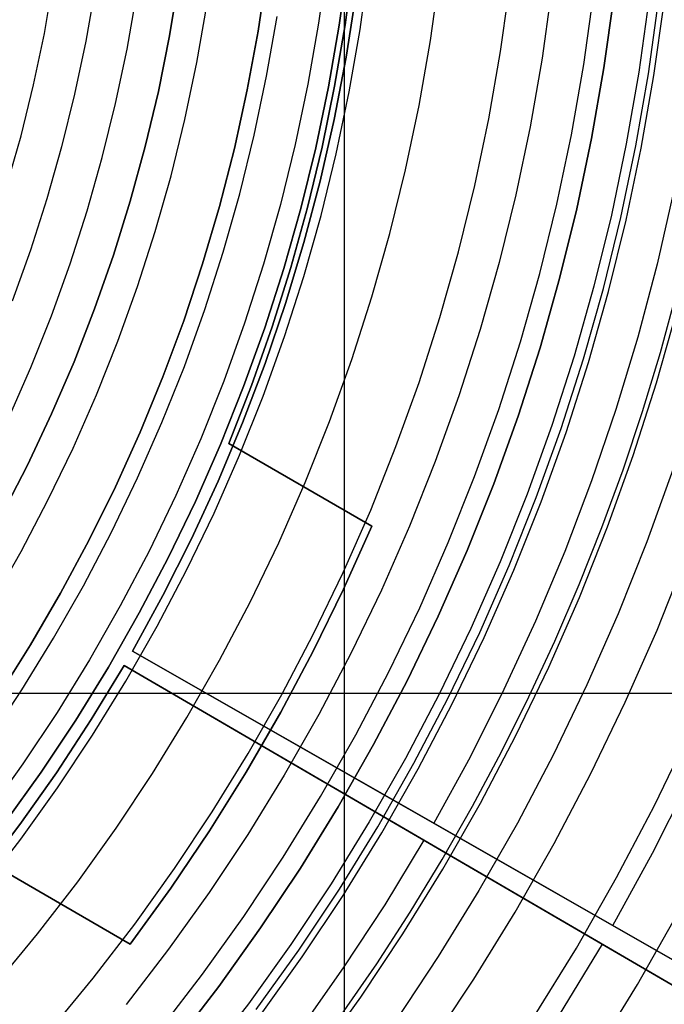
# Model space of a CAD drawing. Header units: millimetres. Extents: x 8929 to 10091, y -2708 to -1691.
# Tile 105 of 196: x 9550 to 9568, y -2093 to -2066. Entities that reach past the tile are written whole.
import ezdxf

# ---------------------------------------------------------------- set-up
doc = ezdxf.new("R2010")
doc.units = ezdxf.units.MM
for name, color, linetype in [('1', 7, 'Continuous'), ('COLOR EXT', 7, 'Continuous'), ('luz', 7, 'Continuous'), ('PLASTICO NEGRO', 7, 'Continuous')]:
    doc.layers.add(name, color=color, linetype=linetype)

msp = doc.modelspace()

# ---------------------------------------------------------------- linework, layer by layer
at = {"layer": '1', "color": 7, "true_color": 0xffffff}
for p, q in [((9559.286, -2064.087, 69.704), (9559.051, -2065.78, 69.704)), ((9559.286, -2064.087, 53.153), (9559.051, -2065.78, 53.153)), ((9559.051, -2065.78, 61.429), (9559.286, -2064.087, 61.429)), ((9559.21, -2065.765, 206.567), (9559.437, -2064.075, 206.567)), ((9559.437, -2064.075, 208.385), (9559.21, -2065.765, 208.385)), ((9559.21, -2065.765, 207.476), (9559.437, -2064.075, 207.476)), ((9559.505, -2064.935, 76.403), (9559.238, -2066.652, 76.403)), ((9559.505, -2064.935, 70.904), (9559.238, -2066.652, 70.904)), ((9559.505, -2064.935, 42.804), (9559.238, -2066.652, 42.804)), ((9559.505, -2064.935, 34.804), (9559.238, -2066.652, 34.804)), ((9559.238, -2066.652, 73.653), (9559.505, -2064.935, 73.653)), ((9559.238, -2066.652, 38.804), (9559.505, -2064.935, 38.804)), ((9566.573, -2064.993, 206.567), (9566.302, -2066.942, 206.567)), ((9566.302, -2066.942, 208.385), (9566.573, -2064.993, 208.385)), ((9566.573, -2064.993, 207.476), (9566.302, -2066.942, 207.476)), ((9567.533, -2065.089, 208.385), (9567.258, -2067.065, 208.385)), ((9567.523, -2067.107, 208.403), (9567.799, -2065.121, 208.403)), ((9559.051, -2065.78, 69.704), (9558.757, -2067.463, 69.704)), ((9559.051, -2065.78, 53.153), (9558.757, -2067.463, 53.153)), ((9558.757, -2067.463, 61.429), (9559.051, -2065.78, 61.429)), ((9558.925, -2067.446, 206.567), (9559.21, -2065.765, 206.567)), ((9559.21, -2065.765, 208.385), (9558.925, -2067.446, 208.385)), ((9558.925, -2067.446, 207.476), (9559.21, -2065.765, 207.476)), ((9559.238, -2066.652, 76.403), (9558.912, -2068.359, 76.403)), ((9559.238, -2066.652, 70.904), (9558.912, -2068.359, 70.904)), ((9559.238, -2066.652, 42.804), (9558.912, -2068.359, 42.804)), ((9559.238, -2066.652, 34.804), (9558.912, -2068.359, 34.804)), ((9558.912, -2068.359, 73.653), (9559.238, -2066.652, 73.653)), ((9558.912, -2068.359, 38.804), (9559.238, -2066.652, 38.804)), ((9566.302, -2066.942, 206.567), (9565.964, -2068.881, 206.567)), ((9565.964, -2068.881, 208.385), (9566.302, -2066.942, 208.385)), ((9566.302, -2066.942, 207.476), (9565.964, -2068.881, 207.476)), ((9567.258, -2067.065, 208.385), (9566.915, -2069.031, 208.385)), ((9567.179, -2069.082, 208.403), (9567.523, -2067.107, 208.403)), ((9558.757, -2067.463, 69.704), (9558.406, -2069.136, 69.704)), ((9558.757, -2067.463, 53.153), (9558.406, -2069.136, 53.153)), ((9558.406, -2069.136, 61.429), (9558.757, -2067.463, 61.429)), ((9558.582, -2069.116, 206.567), (9558.925, -2067.446, 206.567)), ((9558.925, -2067.446, 208.385), (9558.582, -2069.116, 208.385)), ((9558.582, -2069.116, 207.476), (9558.925, -2067.446, 207.476)), ((9558.912, -2068.359, 76.403), (9558.526, -2070.053, 76.403)), ((9558.912, -2068.359, 70.904), (9558.526, -2070.053, 70.904)), ((9558.912, -2068.359, 42.804), (9558.526, -2070.053, 42.804)), ((9558.912, -2068.359, 34.804), (9558.526, -2070.053, 34.804)), ((9558.526, -2070.053, 73.653), (9558.912, -2068.359, 73.653)), ((9558.526, -2070.053, 38.804), (9558.912, -2068.359, 38.804)), ((9565.964, -2068.881, 206.567), (9565.559, -2070.807, 206.567)), ((9565.559, -2070.807, 208.385), (9565.964, -2068.881, 208.385)), ((9565.964, -2068.881, 207.476), (9565.559, -2070.807, 207.476)), ((9566.915, -2069.031, 208.385), (9566.505, -2070.984, 208.385)), ((9558.406, -2069.136, 69.704), (9557.997, -2070.795, 69.704)), ((9558.406, -2069.136, 53.153), (9557.997, -2070.795, 53.153)), ((9557.997, -2070.795, 61.429), (9558.406, -2069.136, 61.429)), ((9558.183, -2070.773, 206.567), (9558.582, -2069.116, 206.567)), ((9558.582, -2069.116, 208.385), (9558.183, -2070.773, 208.385)), ((9558.183, -2070.773, 207.476), (9558.582, -2069.116, 207.476)), ((9566.767, -2071.044, 208.403), (9567.179, -2069.082, 208.403)), ((9558.526, -2070.053, 76.403), (9558.082, -2071.733, 76.403)), ((9558.526, -2070.053, 70.904), (9558.082, -2071.733, 70.904)), ((9558.526, -2070.053, 42.804), (9558.082, -2071.733, 42.804)), ((9558.526, -2070.053, 34.804), (9558.082, -2071.733, 34.804)), ((9558.082, -2071.733, 73.653), (9558.526, -2070.053, 73.653)), ((9558.082, -2071.733, 38.804), (9558.526, -2070.053, 38.804)), ((9568.215, -2070.305, 70.904), (9567.756, -2072.322, 70.904)), ((9557.997, -2070.795, 69.704), (9557.531, -2072.439, 69.704)), ((9557.997, -2070.795, 53.153), (9557.531, -2072.439, 53.153)), ((9557.531, -2072.439, 61.429), (9557.997, -2070.795, 61.429)), ((9557.727, -2072.416, 206.567), (9558.183, -2070.773, 206.567)), ((9558.183, -2070.773, 208.385), (9557.727, -2072.416, 208.385)), ((9557.727, -2072.416, 207.476), (9558.183, -2070.773, 207.476)), ((9565.559, -2070.807, 206.567), (9565.088, -2072.718, 206.567)), ((9565.088, -2072.718, 208.385), (9565.559, -2070.807, 208.385)), ((9565.559, -2070.807, 207.476), (9565.088, -2072.718, 207.476)), ((9566.505, -2070.984, 208.385), (9566.027, -2072.922, 208.385)), ((9566.287, -2072.99, 208.403), (9566.767, -2071.044, 208.403)), ((9558.082, -2071.733, 76.403), (9557.58, -2073.397, 76.403)), ((9558.082, -2071.733, 70.904), (9557.58, -2073.397, 70.904)), ((9558.082, -2071.733, 42.804), (9557.58, -2073.397, 42.804)), ((9558.082, -2071.733, 34.804), (9557.58, -2073.397, 34.804)), ((9557.58, -2073.397, 73.653), (9558.082, -2071.733, 73.653)), ((9557.58, -2073.397, 38.804), (9558.082, -2071.733, 38.804)), ((9557.531, -2072.439, 69.704), (9557.009, -2074.066, 69.704)), ((9557.531, -2072.439, 53.153), (9557.009, -2074.066, 53.153)), ((9557.009, -2074.066, 61.429), (9557.531, -2072.439, 61.429)), ((9557.215, -2074.042, 206.567), (9557.727, -2072.416, 206.567)), ((9557.727, -2072.416, 208.385), (9557.215, -2074.042, 208.385)), ((9557.215, -2074.042, 207.476), (9557.727, -2072.416, 207.476)), ((9567.756, -2072.322, 70.904), (9567.228, -2074.321, 70.904)), ((9565.088, -2072.718, 206.567), (9564.551, -2074.612, 206.567)), ((9564.551, -2074.612, 208.385), (9565.088, -2072.718, 208.385)), ((9565.088, -2072.718, 207.476), (9564.551, -2074.612, 207.476)), ((9566.027, -2072.922, 208.385), (9565.483, -2074.842, 208.385)), ((9565.74, -2074.919, 208.403), (9566.287, -2072.99, 208.403)), ((9567.85, -2074.745, 206.672), (9568.294, -2073.12, 206.672)), ((9557.58, -2073.397, 76.403), (9557.021, -2075.042, 76.403)), ((9557.58, -2073.397, 70.904), (9557.021, -2075.042, 70.904)), ((9557.58, -2073.397, 42.804), (9557.021, -2075.042, 42.804)), ((9557.58, -2073.397, 34.804), (9557.021, -2075.042, 34.804)), ((9557.021, -2075.042, 73.653), (9557.58, -2073.397, 73.653)), ((9557.021, -2075.042, 38.804), (9557.58, -2073.397, 38.804)), ((9557.009, -2074.066, 69.704), (9556.43, -2075.674, 69.704)), ((9557.009, -2074.066, 53.153), (9556.43, -2075.674, 53.153)), ((9556.43, -2075.674, 61.429), (9557.009, -2074.066, 61.429)), ((9556.648, -2075.65, 206.567), (9557.215, -2074.042, 206.567)), ((9557.215, -2074.042, 208.385), (9556.648, -2075.65, 208.385)), ((9556.648, -2075.65, 207.476), (9557.215, -2074.042, 207.476)), ((9567.228, -2074.321, 70.904), (9566.63, -2076.301, 70.904)), ((9564.551, -2074.612, 206.567), (9563.95, -2076.486, 206.567)), ((9563.95, -2076.486, 208.385), (9564.551, -2074.612, 208.385)), ((9564.551, -2074.612, 207.476), (9563.95, -2076.486, 207.476)), ((9565.483, -2074.842, 208.385), (9564.873, -2076.742, 208.385)), ((9565.127, -2076.828, 208.403), (9565.74, -2074.919, 208.403)), ((9567.36, -2076.357, 206.672), (9567.85, -2074.745, 206.672)), ((9557.021, -2075.042, 76.403), (9556.404, -2076.666, 76.403)), ((9557.021, -2075.042, 70.904), (9556.404, -2076.666, 70.904)), ((9557.021, -2075.042, 42.804), (9556.404, -2076.666, 42.804)), ((9557.021, -2075.042, 34.804), (9556.404, -2076.666, 34.804)), ((9556.404, -2076.666, 73.653), (9557.021, -2075.042, 73.653)), ((9556.404, -2076.666, 38.804), (9557.021, -2075.042, 38.804)), ((9556.43, -2075.674, 69.704), (9555.797, -2077.261, 69.704)), ((9556.43, -2075.674, 53.153), (9555.797, -2077.261, 53.153)), ((9555.797, -2077.261, 61.429), (9556.43, -2075.674, 61.429)), ((9556.026, -2077.237, 206.567), (9556.648, -2075.65, 206.567)), ((9556.648, -2075.65, 208.385), (9556.026, -2077.237, 208.385)), ((9556.026, -2077.237, 207.476), (9556.648, -2075.65, 207.476)), ((9566.63, -2076.301, 70.904), (9565.965, -2078.259, 70.904)), ((9563.95, -2076.486, 206.567), (9563.283, -2078.338, 206.567)), ((9563.283, -2078.338, 208.385), (9563.95, -2076.486, 208.385)), ((9563.95, -2076.486, 207.476), (9563.283, -2078.338, 207.476)), ((9566.826, -2077.954, 206.672), (9567.36, -2076.357, 206.672)), ((9556.404, -2076.666, 76.403), (9555.732, -2078.269, 76.403)), ((9556.404, -2076.666, 70.904), (9555.732, -2078.269, 70.904)), ((9556.404, -2076.666, 42.804), (9555.732, -2078.269, 42.804)), ((9556.404, -2076.666, 34.804), (9555.732, -2078.269, 34.804)), ((9555.732, -2078.269, 73.653), (9556.404, -2076.666, 73.653)), ((9555.732, -2078.269, 38.804), (9556.404, -2076.666, 38.804)), ((9564.873, -2076.742, 208.385), (9564.198, -2078.62, 208.385)), ((9564.449, -2078.715, 208.403), (9565.127, -2076.828, 208.403)), ((9555.797, -2077.261, 69.704), (9555.109, -2078.825, 69.704)), ((9555.797, -2077.261, 53.153), (9555.109, -2078.825, 53.153)), ((9555.109, -2078.825, 61.429), (9555.797, -2077.261, 61.429)), ((9559.939, -2079.497, 206.567), (9556.026, -2077.237, 206.567)), ((9556.026, -2077.237, 208.385), (9559.939, -2079.497, 208.385)), ((9556.026, -2077.237, 208.385), (9556.026, -2077.237, 206.567)), ((9559.939, -2079.497, 207.476), (9556.026, -2077.237, 207.476)), ((9566.246, -2079.536, 206.672), (9566.826, -2077.954, 206.672)), ((9555.732, -2078.269, 76.403), (9555.004, -2079.846, 76.403)), ((9555.732, -2078.269, 70.904), (9555.004, -2079.846, 70.904)), ((9555.732, -2078.269, 42.804), (9555.004, -2079.846, 42.804)), ((9555.732, -2078.269, 34.804), (9555.004, -2079.846, 34.804)), ((9555.004, -2079.846, 73.653), (9555.732, -2078.269, 73.653)), ((9555.004, -2079.846, 38.804), (9555.732, -2078.269, 38.804)), ((9557.983, -2078.367, 206.567), (9557.983, -2078.367, 208.385)), ((9563.283, -2078.338, 206.567), (9562.554, -2080.166, 206.567)), ((9562.554, -2080.166, 208.385), (9563.283, -2078.338, 208.385)), ((9563.283, -2078.338, 207.476), (9562.554, -2080.166, 207.476)), ((9565.965, -2078.259, 70.904), (9565.231, -2080.192, 70.904)), ((9564.198, -2078.62, 208.385), (9563.458, -2080.473, 208.385)), ((9563.706, -2080.577, 208.403), (9564.449, -2078.715, 208.403)), ((9555.109, -2078.825, 69.704), (9554.368, -2080.365, 69.704)), ((9555.109, -2078.825, 53.153), (9554.368, -2080.365, 53.153)), ((9554.368, -2080.365, 61.429), (9555.109, -2078.825, 61.429)), ((9559.169, -2081.227, 206.567), (9559.939, -2079.497, 206.567)), ((9559.939, -2079.497, 208.385), (9559.169, -2081.227, 208.385)), ((9559.169, -2081.227, 207.476), (9559.939, -2079.497, 207.476)), ((9559.939, -2079.497, 206.567), (9559.939, -2079.497, 208.385)), ((9565.623, -2081.101, 206.672), (9566.246, -2079.536, 206.672)), ((9555.004, -2079.846, 76.403), (9554.222, -2081.398, 76.403)), ((9555.004, -2079.846, 70.904), (9554.222, -2081.398, 70.904)), ((9555.004, -2079.846, 42.804), (9554.222, -2081.398, 42.804)), ((9555.004, -2079.846, 34.804), (9554.222, -2081.398, 34.804)), ((9554.222, -2081.398, 73.653), (9555.004, -2079.846, 73.653)), ((9554.222, -2081.398, 38.804), (9555.004, -2079.846, 38.804)), ((9554.368, -2080.365, 69.704), (9553.573, -2081.878, 69.704)), ((9554.368, -2080.365, 53.153), (9553.573, -2081.878, 53.153)), ((9553.573, -2081.878, 61.429), (9554.368, -2080.365, 61.429)), ((9562.554, -2080.166, 206.567), (9561.762, -2081.967, 206.567)), ((9561.762, -2081.967, 208.385), (9562.554, -2080.166, 208.385)), ((9562.554, -2080.166, 207.476), (9561.762, -2081.967, 207.476)), ((9565.231, -2080.192, 70.904), (9564.43, -2082.099, 70.904)), ((9563.458, -2080.473, 208.385), (9562.655, -2082.3, 208.385)), ((9562.899, -2082.412, 208.403), (9563.706, -2080.577, 208.403)), ((9564.956, -2082.649, 206.672), (9565.623, -2081.101, 206.672)), ((9554.222, -2081.398, 76.403), (9553.386, -2082.922, 76.403)), ((9554.222, -2081.398, 70.904), (9553.386, -2082.922, 70.904)), ((9554.222, -2081.398, 42.804), (9553.386, -2082.922, 42.804)), ((9554.222, -2081.398, 34.804), (9553.386, -2082.922, 34.804)), ((9553.386, -2082.922, 73.653), (9554.222, -2081.398, 73.653)), ((9553.386, -2082.922, 38.804), (9554.222, -2081.398, 38.804)), ((9558.339, -2082.928, 206.567), (9559.169, -2081.227, 206.567)), ((9559.169, -2081.227, 208.385), (9558.339, -2082.928, 208.385)), ((9558.339, -2082.928, 207.476), (9559.169, -2081.227, 207.476)), ((9553.573, -2081.878, 69.704), (9552.728, -2083.362, 69.704)), ((9553.573, -2081.878, 53.153), (9552.728, -2083.362, 53.153)), ((9552.728, -2083.362, 61.429), (9553.573, -2081.878, 61.429)), ((9561.762, -2081.967, 206.567), (9560.908, -2083.74, 206.567)), ((9560.908, -2083.74, 208.385), (9561.762, -2081.967, 208.385)), ((9561.762, -2081.967, 207.476), (9560.908, -2083.74, 207.476)), ((9564.43, -2082.099, 70.904), (9563.564, -2083.977, 70.904)), ((9562.655, -2082.3, 208.385), (9561.789, -2084.098, 208.385)), ((9562.029, -2084.218, 208.403), (9562.899, -2082.412, 208.403)), ((9564.247, -2084.177, 206.672), (9564.956, -2082.649, 206.672)), ((9553.386, -2082.922, 42.804), (9570.322, -2092.597, 42.804)), ((9553.386, -2082.922, 34.804), (9553.386, -2082.922, 42.804)), ((9575.097, -2095.326, 34.804), (9553.386, -2082.922, 34.804)), ((9553.386, -2082.922, 76.403), (9566.545, -2090.439, 76.403)), ((9553.386, -2082.922, 70.904), (9553.386, -2082.922, 76.403)), ((9561.639, -2087.637, 70.904), (9553.386, -2082.922, 70.904)), ((9557.45, -2084.6, 206.567), (9558.339, -2082.928, 206.567)), ((9558.339, -2082.928, 208.385), (9557.45, -2084.6, 208.385)), ((9557.45, -2084.6, 207.476), (9558.339, -2082.928, 207.476)), ((9552.258, -2084.8, 70.904), (9553.159, -2083.314, 70.904)), ((9553.159, -2083.314, 76.403), (9552.258, -2084.8, 76.403)), ((9552.258, -2084.8, 34.804), (9553.159, -2083.314, 34.804)), ((9553.159, -2083.314, 42.804), (9552.258, -2084.8, 42.804)), ((9553.159, -2083.314, 73.653), (9552.258, -2084.8, 73.653)), ((9553.159, -2083.314, 38.804), (9552.258, -2084.8, 38.804)), ((9561.369, -2088.104, 70.904), (9553.159, -2083.314, 70.904)), ((9553.159, -2083.314, 70.904), (9553.159, -2083.314, 76.403)), ((9553.159, -2083.314, 76.403), (9566.249, -2090.951, 76.403)), ((9574.757, -2095.915, 34.804), (9553.159, -2083.314, 34.804)), ((9553.159, -2083.314, 34.804), (9553.159, -2083.314, 42.804)), ((9553.159, -2083.314, 42.804), (9570.006, -2093.143, 42.804)), ((9552.728, -2083.362, 69.704), (9551.831, -2084.817, 69.704)), ((9552.728, -2083.362, 53.153), (9551.831, -2084.817, 53.153)), ((9551.831, -2084.817, 61.429), (9552.728, -2083.362, 61.429)), ((9560.908, -2083.74, 206.567), (9559.993, -2085.483, 206.567)), ((9559.993, -2085.483, 208.385), (9560.908, -2083.74, 208.385)), ((9560.908, -2083.74, 207.476), (9559.993, -2085.483, 207.476)), ((9561.789, -2084.098, 208.385), (9560.862, -2085.865, 208.385)), ((9563.564, -2083.977, 70.904), (9562.633, -2085.824, 70.904)), ((9561.097, -2085.994, 208.403), (9562.029, -2084.218, 208.403)), ((9563.495, -2085.685, 206.672), (9564.247, -2084.177, 206.672)), ((9556.503, -2086.24, 206.567), (9557.45, -2084.6, 206.567)), ((9557.45, -2084.6, 208.385), (9556.503, -2086.24, 208.385)), ((9556.503, -2086.24, 207.476), (9557.45, -2084.6, 207.476)), ((9551.831, -2084.817, 69.704), (9550.885, -2086.24, 69.704)), ((9551.831, -2084.817, 53.153), (9550.885, -2086.24, 53.153)), ((9550.885, -2086.24, 61.429), (9551.831, -2084.817, 61.429)), ((9551.305, -2086.253, 70.904), (9552.258, -2084.8, 70.904)), ((9552.258, -2084.8, 76.403), (9551.305, -2086.253, 76.403)), ((9551.305, -2086.253, 34.804), (9552.258, -2084.8, 34.804)), ((9552.258, -2084.8, 42.804), (9551.305, -2086.253, 42.804)), ((9552.258, -2084.8, 73.653), (9551.305, -2086.253, 73.653)), ((9552.258, -2084.8, 38.804), (9551.305, -2086.253, 38.804)), ((9556.983, -2085.424, 206.567), (9556.983, -2085.424, 208.385)), ((9559.993, -2085.483, 206.567), (9559.019, -2087.193, 206.567)), ((9559.019, -2087.193, 208.385), (9559.993, -2085.483, 208.385)), ((9559.993, -2085.483, 207.476), (9559.019, -2087.193, 207.476)), ((9562.701, -2087.17, 206.672), (9563.495, -2085.685, 206.672)), ((9560.862, -2085.865, 208.385), (9559.874, -2087.599, 208.385)), ((9560.105, -2087.736, 208.403), (9561.097, -2085.994, 208.403)), ((9562.633, -2085.824, 70.904), (9561.639, -2087.637, 70.904)), ((9550.885, -2086.24, 69.704), (9549.89, -2087.629, 69.704)), ((9550.885, -2086.24, 53.153), (9549.89, -2087.629, 53.153)), ((9549.89, -2087.629, 61.429), (9550.885, -2086.24, 61.429)), ((9550.302, -2087.672, 70.904), (9551.305, -2086.253, 70.904)), ((9551.305, -2086.253, 76.403), (9550.302, -2087.672, 76.403)), ((9550.302, -2087.672, 34.804), (9551.305, -2086.253, 34.804)), ((9551.305, -2086.253, 42.804), (9550.302, -2087.672, 42.804)), ((9551.305, -2086.253, 73.653), (9550.302, -2087.672, 73.653)), ((9551.305, -2086.253, 38.804), (9550.302, -2087.672, 38.804)), ((9555.499, -2087.846, 206.567), (9556.503, -2086.24, 206.567)), ((9556.503, -2086.24, 208.385), (9555.499, -2087.846, 208.385)), ((9555.499, -2087.846, 207.476), (9556.503, -2086.24, 207.476)), ((9567.634, -2088.454, 76.403), (9568.653, -2086.432, 76.403)), ((9559.019, -2087.193, 206.567), (9557.986, -2088.869, 206.567)), ((9557.986, -2088.869, 208.385), (9559.019, -2087.193, 208.385)), ((9559.019, -2087.193, 207.476), (9557.986, -2088.869, 207.476)), ((9561.867, -2088.634, 206.672), (9562.701, -2087.17, 206.672)), ((9549.251, -2089.056, 70.904), (9550.302, -2087.672, 70.904)), ((9550.302, -2087.672, 76.403), (9549.251, -2089.056, 76.403)), ((9549.251, -2089.056, 34.804), (9550.302, -2087.672, 34.804)), ((9550.302, -2087.672, 42.804), (9549.251, -2089.056, 42.804)), ((9550.302, -2087.672, 73.653), (9549.251, -2089.056, 73.653)), ((9550.302, -2087.672, 38.804), (9549.251, -2089.056, 38.804)), ((9559.874, -2087.599, 208.385), (9558.827, -2089.297, 208.385)), ((9570.322, -2092.597, 60.904), (9561.639, -2087.637, 70.904)), ((9554.44, -2089.415, 206.567), (9555.499, -2087.846, 206.567)), ((9555.499, -2087.846, 208.385), (9554.44, -2089.415, 208.385)), ((9554.44, -2089.415, 207.476), (9555.499, -2087.846, 207.476)), ((9559.053, -2089.442, 208.403), (9560.105, -2087.736, 208.403)), ((9561.369, -2088.104, 70.904), (9560.296, -2089.872, 70.904)), ((9570.006, -2093.143, 60.904), (9561.369, -2088.104, 70.904)), ((9566.545, -2090.439, 76.403), (9567.634, -2088.454, 76.403)), ((9549.413, -2088.688, 206.567), (9553.327, -2090.947, 206.567)), ((9553.327, -2090.947, 208.385), (9549.413, -2088.688, 208.385)), ((9549.413, -2088.688, 207.476), (9553.327, -2090.947, 207.476)), ((9560.992, -2090.072, 206.672), (9561.867, -2088.634, 206.672)), ((9557.986, -2088.869, 206.567), (9556.896, -2090.507, 206.567)), ((9556.896, -2090.507, 208.385), (9557.986, -2088.869, 208.385)), ((9557.986, -2088.869, 207.476), (9556.896, -2090.507, 207.476)), ((9553.327, -2090.947, 206.567), (9554.44, -2089.415, 206.567)), ((9554.44, -2089.415, 208.385), (9553.327, -2090.947, 208.385)), ((9553.327, -2090.947, 207.476), (9554.44, -2089.415, 207.476)), ((9558.827, -2089.297, 208.385), (9557.722, -2090.959, 208.385)), ((9557.942, -2091.112, 208.403), (9559.053, -2089.442, 208.403)), ((9551.37, -2089.817, 206.567), (9551.37, -2089.817, 208.385)), ((9560.296, -2089.872, 70.904), (9559.162, -2091.602, 70.904)), ((9560.076, -2091.486, 206.672), (9560.992, -2090.072, 206.672)), ((9556.896, -2090.507, 206.567), (9555.75, -2092.108, 206.567)), ((9555.75, -2092.108, 208.385), (9556.896, -2090.507, 208.385)), ((9556.896, -2090.507, 207.476), (9555.75, -2092.108, 207.476)), ((9566.545, -2090.439, 76.403), (9575.58, -2095.601, 65.998)), ((9553.327, -2090.947, 208.385), (9553.327, -2090.947, 206.567)), ((9557.722, -2090.959, 208.385), (9556.56, -2092.582, 208.385)), ((9556.775, -2092.742, 208.403), (9557.942, -2091.112, 208.403)), ((9566.249, -2090.951, 76.403), (9565.074, -2092.887, 76.403)), ((9566.249, -2090.951, 76.403), (9575.237, -2096.195, 65.998)), ((9559.162, -2091.602, 70.904), (9557.969, -2093.291, 70.904)), ((9559.122, -2092.873, 206.672), (9560.076, -2091.486, 206.672)), ((9555.75, -2092.108, 206.567), (9554.55, -2093.667, 206.567)), ((9554.55, -2093.667, 208.385), (9555.75, -2092.108, 208.385)), ((9555.75, -2092.108, 207.476), (9554.55, -2093.667, 207.476)), ((9556.56, -2092.582, 208.385), (9555.343, -2094.163, 208.385))]:
    msp.add_line(p, q, dxfattribs=at)
at = {"layer": '1', "color": 7, "true_color": 0xf4f4f4}
for p, q in [((9554.656, -2064.533, 206.567), (9554.402, -2066.066, 206.567)), ((9554.402, -2066.066, 208.385), (9554.656, -2064.533, 208.385)), ((9554.656, -2064.533, 207.476), (9554.402, -2066.066, 207.476)), ((9554.402, -2066.066, 206.567), (9554.095, -2067.589, 206.567)), ((9554.095, -2067.589, 208.385), (9554.402, -2066.066, 208.385)), ((9554.402, -2066.066, 207.476), (9554.095, -2067.589, 207.476)), ((9554.095, -2067.589, 206.567), (9553.736, -2069.1, 206.567)), ((9553.736, -2069.1, 208.385), (9554.095, -2067.589, 208.385)), ((9554.095, -2067.589, 207.476), (9553.736, -2069.1, 207.476)), ((9553.736, -2069.1, 206.567), (9553.325, -2070.598, 206.567)), ((9553.325, -2070.598, 208.385), (9553.736, -2069.1, 208.385)), ((9553.736, -2069.1, 207.476), (9553.325, -2070.598, 207.476)), ((9553.325, -2070.598, 206.567), (9552.863, -2072.081, 206.567)), ((9552.863, -2072.081, 208.385), (9553.325, -2070.598, 208.385)), ((9553.325, -2070.598, 207.476), (9552.863, -2072.081, 207.476)), ((9552.863, -2072.081, 206.567), (9552.349, -2073.547, 206.567)), ((9552.349, -2073.547, 208.385), (9552.863, -2072.081, 208.385)), ((9552.863, -2072.081, 207.476), (9552.349, -2073.547, 207.476)), ((9552.349, -2073.547, 206.567), (9551.785, -2074.995, 206.567)), ((9551.785, -2074.995, 208.385), (9552.349, -2073.547, 208.385)), ((9552.349, -2073.547, 207.476), (9551.785, -2074.995, 207.476)), ((9551.785, -2074.995, 206.567), (9551.172, -2076.422, 206.567)), ((9551.172, -2076.422, 208.385), (9551.785, -2074.995, 208.385)), ((9551.785, -2074.995, 207.476), (9551.172, -2076.422, 207.476)), ((9551.172, -2076.422, 206.567), (9550.51, -2077.827, 206.567)), ((9550.51, -2077.827, 208.385), (9551.172, -2076.422, 208.385)), ((9551.172, -2076.422, 207.476), (9550.51, -2077.827, 207.476)), ((9550.51, -2077.827, 206.567), (9549.799, -2079.209, 206.567)), ((9549.799, -2079.209, 208.385), (9550.51, -2077.827, 208.385)), ((9550.51, -2077.827, 207.476), (9549.799, -2079.209, 207.476))]:
    msp.add_line(p, q, dxfattribs=at)
at = {"layer": 'COLOR EXT', "color": 30, "true_color": 0xff8d00}
for p, q in [((9559.193, -2105.924, 21.604), (9559.193, -2059.121, 21.604)), ((9537.344, -2084.074, 21.604), (9578.207, -2084.074, 21.604))]:
    msp.add_line(p, q, dxfattribs=at)
at = {"layer": 'luz', "color": 7, "true_color": 0xffffff}
for p, q in [((9558.718, -2064.039, -25.042), (9558.485, -2065.718, -25.042)), ((9559.624, -2065.896, -24.735), (9559.862, -2064.178, -24.735)), ((9561.547, -2066.198, -25.798), (9561.795, -2064.413, -25.798)), ((9550.973, -2066, -23.839), (9551.22, -2064.58, -23.839)), ((9563.471, -2066.499, -26.861), (9563.728, -2064.647, -26.861)), ((9552.359, -2064.759, -23.531), (9552.105, -2066.218, -23.531)), ((9553.237, -2066.435, -23.224), (9553.498, -2064.937, -23.224)), ((9564.873, -2064.786, -26.553), (9564.61, -2066.677, -26.553)), ((9565.749, -2066.856, -26.246), (9566.017, -2064.925, -26.246)), ((9555.149, -2066.803, -24.287), (9555.422, -2065.238, -24.287)), ((9567.673, -2067.157, -27.309), (9567.95, -2065.16, -27.309)), ((9557.061, -2067.17, -25.35), (9557.346, -2065.54, -25.35)), ((9558.485, -2065.718, -25.042), (9558.194, -2067.388, -25.042)), ((9550.676, -2067.41, -23.839), (9550.973, -2066, -23.839)), ((9559.326, -2067.605, -24.735), (9559.624, -2065.896, -24.735)), ((9552.105, -2066.218, -23.531), (9551.8, -2067.667, -23.531)), ((9561.238, -2067.973, -25.798), (9561.547, -2066.198, -25.798)), ((9552.924, -2067.923, -23.224), (9553.237, -2066.435, -23.224)), ((9563.15, -2068.34, -26.861), (9563.471, -2066.499, -26.861)), ((9554.823, -2068.357, -24.287), (9555.149, -2066.803, -24.287)), ((9564.61, -2066.677, -26.553), (9564.282, -2068.558, -26.553)), ((9565.414, -2068.776, -26.246), (9565.749, -2066.856, -26.246)), ((9556.721, -2068.79, -25.35), (9557.061, -2067.17, -25.35)), ((9567.326, -2069.143, -27.309), (9567.673, -2067.157, -27.309)), ((9550.332, -2068.81, -23.839), (9550.676, -2067.41, -23.839)), ((9558.194, -2067.388, -25.042), (9557.845, -2069.047, -25.042)), ((9551.8, -2067.667, -23.531), (9551.446, -2069.105, -23.531)), ((9558.969, -2069.303, -24.735), (9559.326, -2067.605, -24.735)), ((9552.56, -2069.4, -23.224), (9552.924, -2067.923, -23.224)), ((9560.867, -2069.736, -25.798), (9561.238, -2067.973, -25.798)), ((9554.443, -2069.899, -24.287), (9554.823, -2068.357, -24.287)), ((9562.766, -2070.17, -26.861), (9563.15, -2068.34, -26.861)), ((9556.325, -2070.397, -25.35), (9556.721, -2068.79, -25.35)), ((9564.282, -2068.558, -26.553), (9563.89, -2070.426, -26.553)), ((9565.014, -2070.683, -26.246), (9565.414, -2068.776, -26.246)), ((9549.939, -2070.196, -23.839), (9550.332, -2068.81, -23.839)), ((9557.845, -2069.047, -25.042), (9557.439, -2070.692, -25.042)), ((9551.446, -2069.105, -23.531), (9551.042, -2070.53, -23.531)), ((9558.554, -2070.987, -24.735), (9558.969, -2069.303, -24.735)), ((9566.912, -2071.116, -27.309), (9567.326, -2069.143, -27.309)), ((9552.146, -2070.863, -23.224), (9552.56, -2069.4, -23.224)), ((9560.436, -2071.486, -25.798), (9560.867, -2069.736, -25.798)), ((9554.01, -2071.426, -24.287), (9554.443, -2069.899, -24.287)), ((9555.874, -2071.99, -25.35), (9556.325, -2070.397, -25.35)), ((9562.318, -2071.985, -26.861), (9562.766, -2070.17, -26.861)), ((9551.042, -2070.53, -23.531), (9550.589, -2071.94, -23.531)), ((9563.89, -2070.426, -26.553), (9563.433, -2072.28, -26.553)), ((9551.681, -2072.311, -23.224), (9552.146, -2070.863, -23.224)), ((9557.439, -2070.692, -25.042), (9556.977, -2072.323, -25.042)), ((9564.547, -2072.575, -26.246), (9565.014, -2070.683, -26.246)), ((9558.081, -2072.657, -24.735), (9558.554, -2070.987, -24.735)), ((9566.429, -2073.073, -27.309), (9566.912, -2071.116, -27.309)), ((9553.524, -2072.938, -24.287), (9554.01, -2071.426, -24.287)), ((9559.945, -2073.22, -25.798), (9560.436, -2071.486, -25.798)), ((9550.589, -2071.94, -23.531), (9550.088, -2073.333, -23.531)), ((9555.367, -2073.565, -25.35), (9555.874, -2071.99, -25.35)), ((9561.808, -2073.783, -26.861), (9562.318, -2071.985, -26.861)), ((9563.433, -2072.28, -26.553), (9562.912, -2074.116, -26.553)), ((9551.166, -2073.742, -23.224), (9551.681, -2072.311, -23.224)), ((9556.977, -2072.323, -25.042), (9556.459, -2073.937, -25.042)), ((9557.55, -2074.308, -24.735), (9558.081, -2072.657, -24.735)), ((9564.016, -2074.45, -26.246), (9564.547, -2072.575, -26.246)), ((9552.987, -2074.433, -24.287), (9553.524, -2072.938, -24.287)), ((9565.88, -2075.013, -27.309), (9566.429, -2073.073, -27.309)), ((9559.394, -2074.935, -25.798), (9559.945, -2073.22, -25.798)), ((9554.807, -2075.123, -25.35), (9555.367, -2073.565, -25.35)), ((9567.743, -2075.576, -28.372), (9568.312, -2073.572, -28.372)), ((9550.602, -2075.155, -23.224), (9551.166, -2073.742, -23.224)), ((9561.237, -2075.563, -26.861), (9561.808, -2073.783, -26.861)), ((9556.459, -2073.937, -25.042), (9555.885, -2075.532, -25.042)), ((9562.912, -2074.116, -26.553), (9562.328, -2075.934, -26.553)), ((9552.398, -2075.907, -24.287), (9552.987, -2074.433, -24.287)), ((9556.963, -2075.941, -24.735), (9557.55, -2074.308, -24.735)), ((9563.42, -2076.305, -26.246), (9564.016, -2074.45, -26.246)), ((9558.784, -2076.631, -25.798), (9559.394, -2074.935, -25.798)), ((9549.99, -2076.547, -23.224), (9550.602, -2075.155, -23.224)), ((9554.194, -2076.66, -25.35), (9554.807, -2075.123, -25.35)), ((9565.263, -2076.933, -27.309), (9565.88, -2075.013, -27.309)), ((9555.885, -2075.532, -25.042), (9555.257, -2077.106, -25.042)), ((9560.604, -2077.322, -26.861), (9561.237, -2075.563, -26.861)), ((9567.107, -2077.56, -28.372), (9567.743, -2075.576, -28.372)), ((9551.759, -2077.361, -24.287), (9552.398, -2075.907, -24.287)), ((9556.32, -2077.552, -24.735), (9556.963, -2075.941, -24.735)), ((9562.328, -2075.934, -26.553), (9561.682, -2077.73, -26.553)), ((9562.76, -2078.139, -26.246), (9563.42, -2076.305, -26.246)), ((9553.527, -2078.175, -25.35), (9554.194, -2076.66, -25.35)), ((9558.116, -2078.305, -25.798), (9558.784, -2076.631, -25.798)), ((9555.257, -2077.106, -25.042), (9554.575, -2078.658, -25.042)), ((9564.581, -2078.83, -27.309), (9565.263, -2076.933, -27.309)), ((9551.07, -2078.792, -24.287), (9551.759, -2077.361, -24.287)), ((9559.912, -2079.058, -26.861), (9560.604, -2077.322, -26.861)), ((9555.622, -2079.14, -24.735), (9556.32, -2077.552, -24.735)), ((9566.402, -2079.52, -28.372), (9567.107, -2077.56, -28.372)), ((9561.682, -2077.73, -26.553), (9560.975, -2079.503, -26.553)), ((9568.198, -2077.931, -28.064), (9567.48, -2079.929, -28.064)), ((9552.809, -2079.667, -25.35), (9553.527, -2078.175, -25.35)), ((9562.038, -2079.949, -26.246), (9562.76, -2078.139, -26.246)), ((9557.391, -2079.954, -25.798), (9558.116, -2078.305, -25.798)), ((9554.575, -2078.658, -25.042), (9553.839, -2080.185, -25.042)), ((9550.332, -2080.198, -24.287), (9551.07, -2078.792, -24.287)), ((9563.834, -2080.702, -27.309), (9564.581, -2078.83, -27.309)), ((9554.869, -2080.703, -24.735), (9555.622, -2079.14, -24.735)), ((9559.159, -2080.769, -26.861), (9559.912, -2079.058, -26.861)), ((9560.975, -2079.503, -26.553), (9560.206, -2081.251, -26.553)), ((9565.629, -2081.455, -28.372), (9566.402, -2079.52, -28.372)), ((9552.04, -2081.132, -25.35), (9552.809, -2079.667, -25.35)), ((9556.609, -2081.578, -25.798), (9557.391, -2079.954, -25.798)), ((9561.254, -2081.733, -26.246), (9562.038, -2079.949, -26.246)), ((9567.48, -2079.929, -28.064), (9566.693, -2081.901, -28.064)), ((9549.546, -2081.578, -24.287), (9550.332, -2080.198, -24.287)), ((9553.839, -2080.185, -25.042), (9553.052, -2081.686, -25.042)), ((9567.756, -2082.347, -27.757), (9568.557, -2080.338, -27.757)), ((9554.063, -2082.239, -24.735), (9554.869, -2080.703, -24.735)), ((9558.348, -2082.453, -26.861), (9559.159, -2080.769, -26.861)), ((9563.022, -2082.548, -27.309), (9563.834, -2080.702, -27.309)), ((9551.221, -2082.571, -25.35), (9552.04, -2081.132, -25.35)), ((9560.206, -2081.251, -26.553), (9559.378, -2082.971, -26.553)), ((9564.791, -2083.362, -28.372), (9565.629, -2081.455, -28.372)), ((9553.052, -2081.686, -25.042), (9552.213, -2083.158, -25.042)), ((9555.771, -2083.173, -25.798), (9556.609, -2081.578, -25.798)), ((9560.408, -2083.489, -26.246), (9561.254, -2081.733, -26.246)), ((9566.693, -2081.901, -28.064), (9565.838, -2083.844, -28.064)), ((9553.204, -2083.746, -24.735), (9554.063, -2082.239, -24.735)), ((9557.479, -2084.108, -26.861), (9558.348, -2082.453, -26.861)), ((9562.147, -2084.364, -27.309), (9563.022, -2082.548, -27.309)), ((9566.885, -2084.326, -27.757), (9567.756, -2082.347, -27.757)), ((9550.352, -2083.98, -25.35), (9551.221, -2082.571, -25.35)), ((9559.378, -2082.971, -26.553), (9558.491, -2084.661, -26.553)), ((9552.213, -2083.158, -25.042), (9551.323, -2084.601, -25.042)), ((9554.879, -2084.739, -25.798), (9555.771, -2083.173, -25.798)), ((9559.502, -2085.215, -26.246), (9560.408, -2083.489, -26.246)), ((9563.887, -2085.239, -28.372), (9564.791, -2083.362, -28.372)), ((9552.294, -2085.223, -24.735), (9553.204, -2083.746, -24.735)), ((9565.838, -2083.844, -28.064), (9564.917, -2085.757, -28.064)), ((9549.436, -2085.358, -25.35), (9550.352, -2083.98, -25.35)), ((9556.554, -2085.732, -26.861), (9557.479, -2084.108, -26.861)), ((9561.21, -2086.149, -27.309), (9562.147, -2084.364, -27.309)), ((9565.947, -2086.275, -27.757), (9566.885, -2084.326, -27.757)), ((9551.323, -2084.601, -25.042), (9550.385, -2086.013, -25.042)), ((9558.491, -2084.661, -26.553), (9557.546, -2086.32, -26.553)), ((9553.934, -2086.273, -25.798), (9554.879, -2084.739, -25.798)), ((9551.333, -2086.668, -24.735), (9552.294, -2085.223, -24.735)), ((9558.538, -2086.908, -26.246), (9559.502, -2085.215, -26.246)), ((9562.919, -2087.084, -28.372), (9563.887, -2085.239, -28.372)), ((9567.686, -2087.15, -28.82), (9568.654, -2085.141, -28.82)), ((9555.573, -2087.323, -26.861), (9556.554, -2085.732, -26.861)), ((9564.917, -2085.757, -28.064), (9563.93, -2087.637, -28.064)), ((9550.385, -2086.013, -25.042), (9549.398, -2087.391, -25.042)), ((9552.936, -2087.774, -25.798), (9553.934, -2086.273, -25.798)), ((9557.546, -2086.32, -26.553), (9556.544, -2087.945, -26.553)), ((9560.213, -2087.901, -27.309), (9561.21, -2086.149, -27.309)), ((9564.942, -2088.19, -27.757), (9565.947, -2086.275, -27.757)), ((9550.323, -2088.078, -24.735), (9551.333, -2086.668, -24.735)), ((9557.515, -2088.567, -26.246), (9558.538, -2086.908, -26.246)), ((9561.887, -2088.894, -28.372), (9562.919, -2087.084, -28.372)), ((9554.538, -2088.88, -26.861), (9555.573, -2087.323, -26.861)), ((9566.65, -2089.125, -28.82), (9567.686, -2087.15, -28.82)), ((9563.93, -2087.637, -28.064), (9562.879, -2089.482, -28.064)), ((9551.887, -2089.239, -25.798), (9552.936, -2087.774, -25.798)), ((9559.155, -2089.617, -27.309), (9560.213, -2087.901, -27.309)), ((9549.265, -2089.453, -24.735), (9550.323, -2088.078, -24.735)), ((9556.544, -2087.945, -26.553), (9555.487, -2089.535, -26.553)), ((9563.871, -2090.07, -27.757), (9564.942, -2088.19, -27.757)), ((9556.436, -2090.19, -26.246), (9557.515, -2088.567, -26.246)), ((9553.45, -2090.4, -26.861), (9554.538, -2088.88, -26.861)), ((9560.794, -2090.667, -28.372), (9561.887, -2088.894, -28.372)), ((9550.788, -2090.667, -25.798), (9551.887, -2089.239, -25.798)), ((9565.546, -2091.062, -28.82), (9566.65, -2089.125, -28.82)), ((9555.487, -2089.535, -26.553), (9554.376, -2091.087, -26.553)), ((9562.879, -2089.482, -28.064), (9561.765, -2091.289, -28.064)), ((9558.038, -2091.296, -27.309), (9559.155, -2089.617, -27.309)), ((9562.736, -2091.911, -27.757), (9563.871, -2090.07, -27.757)), ((9567.221, -2092.055, -29.883), (9568.358, -2090.059, -29.883)), ((9555.301, -2091.774, -26.246), (9556.436, -2090.19, -26.246)), ((9552.31, -2091.881, -26.861), (9553.45, -2090.4, -26.861)), ((9549.64, -2092.056, -25.798), (9550.788, -2090.667, -25.798)), ((9559.641, -2092.402, -28.372), (9560.794, -2090.667, -28.372)), ((9554.376, -2091.087, -26.553), (9553.211, -2092.6, -26.553)), ((9564.376, -2092.961, -28.82), (9565.546, -2091.062, -28.82)), ((9556.865, -2092.935, -27.309), (9558.038, -2091.296, -27.309)), ((9561.765, -2091.289, -28.064), (9560.59, -2093.057, -28.064)), ((9551.119, -2093.322, -26.861), (9552.31, -2091.881, -26.861)), ((9554.113, -2093.319, -26.246), (9555.301, -2091.774, -26.246)), ((9561.538, -2093.712, -27.757), (9562.736, -2091.911, -27.757)), ((9566.015, -2094.011, -29.883), (9567.221, -2092.055, -29.883)), ((9558.428, -2094.096, -28.372), (9559.641, -2092.402, -28.372))]:
    msp.add_line(p, q, dxfattribs=at)
at = {"layer": 'PLASTICO NEGRO', "color": 254, "true_color": 0xcad1ee}
for p, q in [((9556.828, -2065.94, 33.904), (9557.07, -2064.318, 33.904)), ((9557.07, -2064.318, 35.404), (9556.828, -2065.94, 35.404)), ((9556.828, -2065.94, 34.654), (9557.07, -2064.318, 34.654)), ((9556.53, -2067.552, 33.904), (9556.828, -2065.94, 33.904)), ((9556.828, -2065.94, 35.404), (9556.53, -2067.552, 35.404)), ((9556.53, -2067.552, 34.654), (9556.828, -2065.94, 34.654)), ((9556.177, -2069.154, 33.904), (9556.53, -2067.552, 33.904)), ((9556.53, -2067.552, 35.404), (9556.177, -2069.154, 35.404)), ((9556.177, -2069.154, 34.654), (9556.53, -2067.552, 34.654)), ((9555.769, -2070.742, 33.904), (9556.177, -2069.154, 33.904)), ((9556.177, -2069.154, 35.404), (9555.769, -2070.742, 35.404)), ((9555.769, -2070.742, 34.654), (9556.177, -2069.154, 34.654)), ((9555.306, -2072.315, 33.904), (9555.769, -2070.742, 33.904)), ((9555.769, -2070.742, 35.404), (9555.306, -2072.315, 35.404)), ((9555.306, -2072.315, 34.654), (9555.769, -2070.742, 34.654)), ((9554.789, -2073.871, 33.904), (9555.306, -2072.315, 33.904)), ((9555.306, -2072.315, 35.404), (9554.789, -2073.871, 35.404)), ((9554.789, -2073.871, 34.654), (9555.306, -2072.315, 34.654)), ((9554.218, -2075.408, 33.904), (9554.789, -2073.871, 33.904)), ((9554.789, -2073.871, 35.404), (9554.218, -2075.408, 35.404)), ((9554.218, -2075.408, 34.654), (9554.789, -2073.871, 34.654)), ((9553.595, -2076.925, 33.904), (9554.218, -2075.408, 33.904)), ((9554.218, -2075.408, 35.404), (9553.595, -2076.925, 35.404)), ((9553.595, -2076.925, 34.654), (9554.218, -2075.408, 34.654)), ((9552.92, -2078.419, 33.904), (9553.595, -2076.925, 33.904)), ((9553.595, -2076.925, 35.404), (9552.92, -2078.419, 35.404)), ((9552.92, -2078.419, 34.654), (9553.595, -2076.925, 34.654)), ((9552.194, -2079.89, 33.904), (9552.92, -2078.419, 33.904)), ((9552.92, -2078.419, 35.404), (9552.194, -2079.89, 35.404)), ((9552.194, -2079.89, 34.654), (9552.92, -2078.419, 34.654)), ((9551.418, -2081.334, 33.904), (9552.194, -2079.89, 33.904)), ((9552.194, -2079.89, 35.404), (9551.418, -2081.334, 35.404)), ((9551.418, -2081.334, 34.654), (9552.194, -2079.89, 34.654)), ((9550.592, -2082.75, 33.904), (9551.418, -2081.334, 33.904)), ((9551.418, -2081.334, 35.404), (9550.592, -2082.75, 35.404)), ((9550.592, -2082.75, 34.654), (9551.418, -2081.334, 34.654)), ((9549.717, -2084.138, 33.904), (9550.592, -2082.75, 33.904)), ((9550.592, -2082.75, 35.404), (9549.717, -2084.138, 35.404)), ((9549.717, -2084.138, 34.654), (9550.592, -2082.75, 34.654))]:
    msp.add_line(p, q, dxfattribs=at)

doc.saveas('drawing.dxf')
